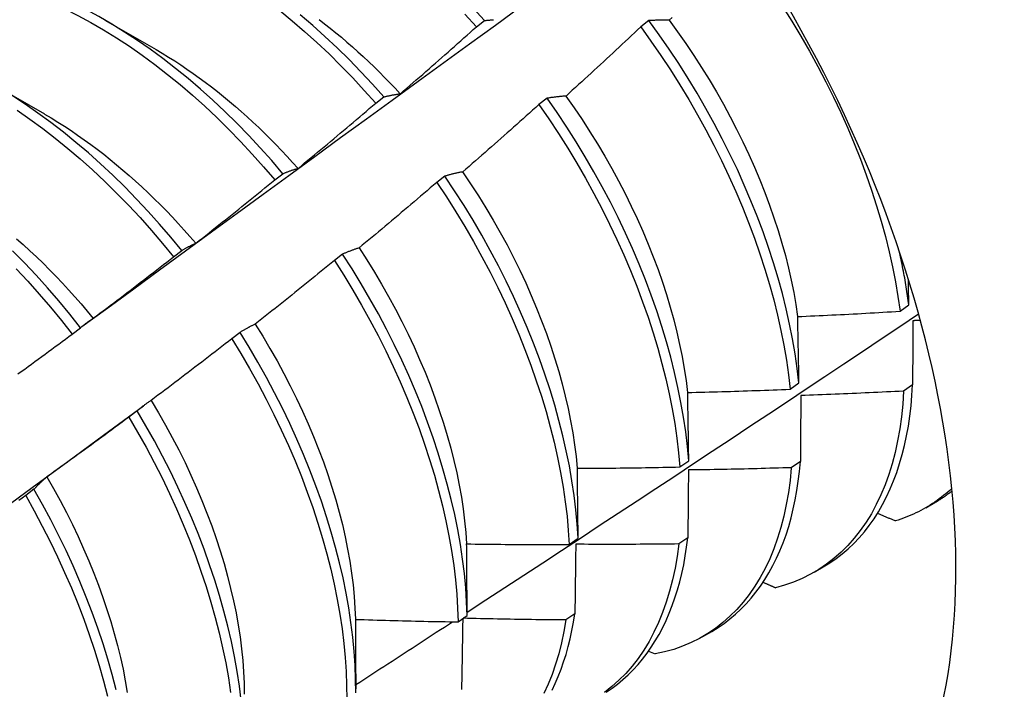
# Model space of a CAD drawing. Header units: inches. Extents: x 12 to 235, y 17 to 142.
# Tile 102 of 117: x 221.887 to 222.194, y 72.773 to 72.982. Entities that reach past the tile are written whole.
import ezdxf

# ---------------------------------------------------------------- set-up
doc = ezdxf.new("R2010")
doc.units = ezdxf.units.IN
doc.header["$MEASUREMENT"] = 0
doc.layers.add('Visible Edges(ANSI)', color=7, linetype='Continuous', lineweight=25)

msp = doc.modelspace()

# ---------------------------------------------------------------- linework, layer by layer
at = {"layer": 'Visible Edges(ANSI)'}
for p, q in [((221.91357, 72.98212), (221.92958, 72.9729)), ((222.02961, 72.98004), (222.03215, 72.98196)), ((222.08343, 72.98194), (222.08087, 72.97998)), ((221.87877, 72.96203), (221.89478, 72.95281)), ((221.99815, 72.95618), (222.00069, 72.95811)), ((222.05164, 72.95771), (222.04907, 72.95574)), ((221.96663, 72.93225), (221.96918, 72.93418)), ((222.01977, 72.93341), (222.01719, 72.93144)), ((221.93505, 72.90823), (221.9376, 72.91017)), ((221.98782, 72.90906), (221.98523, 72.90709)), ((222.16184, 72.89127), (222.1646, 72.89324)), ((221.9034, 72.88414), (221.90596, 72.88609)), ((221.95579, 72.88465), (221.95319, 72.88268)), ((222.12752, 72.86694), (222.1303, 72.86891)), ((222.16577, 72.86827), (222.16295, 72.86634)), ((221.91321, 72.85258), (221.92565, 72.86178)), ((221.92367, 72.8602), (221.92107, 72.85822)), ((222.09309, 72.84268), (222.09588, 72.84463)), ((222.13074, 72.84437), (222.1279, 72.84245)), ((221.89146, 72.83571), (221.88886, 72.83372)), ((222.16989, 72.82994), (222.1727, 72.83156)), ((222.05854, 72.81847), (222.06134, 72.82043)), ((222.09559, 72.82056), (222.09274, 72.81864)), ((222.13509, 72.80985), (222.1379, 72.81147)), ((222.02387, 72.79434), (222.02668, 72.79629)), ((222.06032, 72.79684), (222.05747, 72.79493)), ((222.10029, 72.78976), (222.1031, 72.79138)), ((222.08336, 72.78524), (222.08537, 72.78433)), ((221.99191, 72.77814), (221.99191, 72.7734))]:
    msp.add_line(p, q, dxfattribs=at)
at = {"layer": 'Visible Edges(ANSI)', "flags": 128}
for points in [[(221.96918, 72.93418), (221.96568, 72.93826), (221.96212, 72.94224), (221.9585, 72.94613), (221.95481, 72.9499), (221.95108, 72.95357), (221.94729, 72.95712), (221.94345, 72.96055), (221.93958, 72.96385), (221.93567, 72.96703), (221.93172, 72.97008), (221.92775, 72.97299), (221.92375, 72.97576), (221.91974, 72.97838), (221.91571, 72.98086), (221.91167, 72.98319), (221.90763, 72.98537), (221.90359, 72.98739), (221.89956, 72.98925), (221.89553, 72.99095), (221.89152, 72.99249), (221.88752, 72.99387), (221.88356, 72.99508)], [(221.88502, 72.99215), (221.88901, 72.99076), (221.89302, 72.98921), (221.89705, 72.98749), (221.90109, 72.98562), (221.90513, 72.98358), (221.90917, 72.9814), (221.91321, 72.97905), (221.91723, 72.97656), (221.92125, 72.97393), (221.92524, 72.97115), (221.92921, 72.96823), (221.93315, 72.96517), (221.93706, 72.96198), (221.94094, 72.95867), (221.94477, 72.95523), (221.94855, 72.95167), (221.95228, 72.948), (221.95596, 72.94421), (221.95958, 72.94032), (221.96314, 72.93633), (221.96663, 72.93225)], [(221.90639, 72.88646), (221.91449, 72.89237), (221.92258, 72.89828), (221.93067, 72.90419), (221.93875, 72.91009), (221.94684, 72.91599), (221.95491, 72.92189), (221.96299, 72.92778), (221.97106, 72.93366), (221.97913, 72.93954), (221.9872, 72.94542), (221.99526, 72.95129), (222.00332, 72.95715), (222.01138, 72.96302), (222.01943, 72.96887), (222.02748, 72.97472), (222.03553, 72.98057), (222.04357, 72.98641)], [(221.96818, 72.98508), (221.97209, 72.98188), (221.97596, 72.97856), (221.97979, 72.97511), (221.98357, 72.97154), (221.9873, 72.96786), (221.99098, 72.96407), (221.99459, 72.96018), (221.99815, 72.95618)], [(222.03215, 72.98196), (222.02853, 72.98585)], [(222.12513, 72.98637), (222.12804, 72.98176), (222.13085, 72.97711), (222.13356, 72.9724), (222.13617, 72.96766), (222.13867, 72.96288), (222.14106, 72.95808), (222.14334, 72.95325), (222.14551, 72.94841), (222.14755, 72.94356), (222.14948, 72.9387), (222.15129, 72.93385), (222.15298, 72.92901), (222.15454, 72.92417), (222.15597, 72.91936), (222.15728, 72.91458), (222.15845, 72.90983), (222.1595, 72.90512), (222.16041, 72.90045), (222.16119, 72.89583), (222.16184, 72.89127)], [(222.00069, 72.95811), (221.99713, 72.9621), (221.99351, 72.96599), (221.98983, 72.96977), (221.9861, 72.97344), (221.98231, 72.977), (221.97848, 72.98044), (221.97461, 72.98375)], [(221.98045, 72.98229), (221.98221, 72.98094), (221.98396, 72.97957), (221.98571, 72.97816), (221.98744, 72.97673), (221.98917, 72.97526), (221.99088, 72.97377), (221.99259, 72.97225), (221.99428, 72.9707), (221.99596, 72.96912), (221.99764, 72.96751), (221.9993, 72.96588), (222.00094, 72.96422), (222.00258, 72.96254), (222.0042, 72.96084), (222.00581, 72.95911)], [(222.02599, 72.98394), (222.02961, 72.98004)], [(222.03215, 72.98196), (222.03237, 72.98199), (222.03259, 72.98201), (222.03282, 72.98204), (222.03305, 72.98206), (222.03327, 72.98209), (222.0335, 72.98211), (222.03373, 72.98213), (222.03396, 72.98215), (222.03419, 72.98217), (222.03442, 72.98219), (222.03465, 72.98221), (222.03488, 72.98222)], [(222.08978, 72.98203), (222.08951, 72.98204), (222.08924, 72.98204), (222.08897, 72.98205), (222.0887, 72.98205), (222.08843, 72.98206), (222.08816, 72.98206), (222.08789, 72.98206), (222.08762, 72.98206), (222.08735, 72.98206), (222.08709, 72.98206), (222.08682, 72.98206), (222.08656, 72.98205), (222.08629, 72.98205), (222.08603, 72.98204), (222.08577, 72.98204), (222.08551, 72.98203), (222.08524, 72.98202), (222.08498, 72.98201), (222.08472, 72.982), (222.08446, 72.98199), (222.08421, 72.98198), (222.08395, 72.98197), (222.08369, 72.98195), (222.08343, 72.98194)], [(222.1303, 72.86891), (222.12977, 72.87341), (222.12911, 72.87798), (222.12831, 72.88261), (222.12738, 72.88728), (222.12631, 72.892), (222.12512, 72.89676), (222.1238, 72.90155), (222.12235, 72.90636), (222.12077, 72.91119), (222.11907, 72.91604), (222.11724, 72.92089), (222.1153, 72.92575), (222.11323, 72.9306), (222.11105, 72.93544), (222.10876, 72.94026), (222.10635, 72.94507), (222.10383, 72.94984), (222.10121, 72.95457), (222.09849, 72.95927), (222.09566, 72.96392), (222.09274, 72.96852), (222.08973, 72.97306), (222.08662, 72.97753), (222.08343, 72.98194)], [(222.09074, 72.98294), (222.08978, 72.98203)], [(222.08978, 72.98203), (222.09241, 72.97843), (222.09498, 72.97478), (222.09747, 72.97108), (222.09989, 72.96733), (222.10224, 72.96354), (222.1045, 72.95971), (222.10669, 72.95585), (222.1088, 72.95196), (222.11082, 72.94805), (222.11276, 72.94412), (222.11461, 72.94017), (222.11637, 72.93621), (222.11804, 72.93225), (222.11962, 72.92829), (222.1211, 72.92433), (222.12249, 72.92038), (222.12377, 72.91644), (222.12496, 72.91252), (222.12604, 72.90862), (222.12701, 72.90475), (222.12788, 72.90092), (222.12865, 72.89711), (222.12931, 72.89335), (222.12986, 72.88963)], [(222.00584, 72.95913), (222.00684, 72.95999), (222.00783, 72.96085), (222.00883, 72.96172), (222.00983, 72.96258), (222.01082, 72.96344), (222.01182, 72.96431), (222.01281, 72.96517), (222.01381, 72.96604), (222.0148, 72.96691), (222.01579, 72.96778), (222.01678, 72.96865), (222.01778, 72.96952), (222.01877, 72.97039), (222.01975, 72.97126), (222.02074, 72.97214), (222.02173, 72.97301), (222.02272, 72.97388), (222.0237, 72.97476), (222.02469, 72.97564), (222.02567, 72.97652), (222.02666, 72.97739), (222.02764, 72.97827), (222.02862, 72.97915), (222.02961, 72.98004)], [(222.08087, 72.97998), (222.07991, 72.97907), (222.07894, 72.97817), (222.07798, 72.97726), (222.07702, 72.97635), (222.07605, 72.97545), (222.07508, 72.97454), (222.07412, 72.97364), (222.07315, 72.97274), (222.07218, 72.97183), (222.07121, 72.97093), (222.07024, 72.97003), (222.06927, 72.96913), (222.0683, 72.96824), (222.06733, 72.96734), (222.06636, 72.96644), (222.06539, 72.96555), (222.06441, 72.96465), (222.06344, 72.96376), (222.06246, 72.96286), (222.06148, 72.96197), (222.06051, 72.96108), (222.05953, 72.96019), (222.05855, 72.9593), (222.05757, 72.95841)], [(222.08087, 72.97998), (222.08405, 72.97557), (222.08715, 72.97109), (222.09016, 72.96655), (222.09307, 72.96195), (222.09589, 72.95729), (222.0986, 72.95259), (222.10122, 72.94785), (222.10372, 72.94308), (222.10612, 72.93828), (222.10841, 72.93345), (222.11058, 72.92861), (222.11264, 72.92376), (222.11457, 72.9189), (222.11639, 72.91405), (222.11808, 72.9092), (222.11965, 72.90437), (222.12109, 72.89956), (222.1224, 72.89477), (222.12359, 72.89002), (222.12464, 72.8853), (222.12556, 72.88063), (222.12635, 72.87601), (222.127, 72.87145), (222.12752, 72.86694)], [(221.92958, 72.97288), (221.93152, 72.97175), (221.93345, 72.97058), (221.93538, 72.96937), (221.9373, 72.96811), (221.93922, 72.96682), (221.94113, 72.96549), (221.94304, 72.96413), (221.94494, 72.96272), (221.94684, 72.96128), (221.94872, 72.95981), (221.9506, 72.9583), (221.95246, 72.95675), (221.95432, 72.95517), (221.95617, 72.95356), (221.958, 72.95192), (221.95983, 72.95024), (221.96164, 72.94854), (221.96343, 72.9468), (221.96522, 72.94504), (221.96698, 72.94324), (221.96874, 72.94142), (221.97048, 72.93958), (221.9722, 72.9377), (221.9739, 72.9358)], [(221.9376, 72.91017), (221.93417, 72.91434), (221.93068, 72.91841), (221.92711, 72.92239), (221.92348, 72.92626), (221.9198, 72.93003), (221.91605, 72.93369), (221.91226, 72.93723), (221.90843, 72.94066), (221.90455, 72.94395), (221.90063, 72.94712), (221.89669, 72.95016), (221.89271, 72.95306), (221.88872, 72.95582), (221.8847, 72.95844)], [(222.00069, 72.95811), (222.0009, 72.95817), (222.00111, 72.95822), (222.00132, 72.95827), (222.00153, 72.95833), (222.00173, 72.95838), (222.00195, 72.95842), (222.00216, 72.95847), (222.00237, 72.95852), (222.00258, 72.95857), (222.00279, 72.95861), (222.00301, 72.95866), (222.00322, 72.9587), (222.00344, 72.95874), (222.00365, 72.95878), (222.00387, 72.95882), (222.00408, 72.95886), (222.0043, 72.9589), (222.00452, 72.95893), (222.00474, 72.95897), (222.00496, 72.959), (222.00517, 72.95904), (222.00539, 72.95907), (222.00562, 72.9591), (222.00584, 72.95913)], [(222.05757, 72.95841), (222.05732, 72.95839), (222.05706, 72.95837), (222.05681, 72.95835), (222.05656, 72.95833), (222.0563, 72.95831), (222.05605, 72.95829), (222.0558, 72.95826), (222.05555, 72.95824), (222.0553, 72.95821), (222.05505, 72.95819), (222.0548, 72.95816), (222.05456, 72.95813), (222.05431, 72.9581), (222.05406, 72.95807), (222.05382, 72.95804), (222.05357, 72.958), (222.05333, 72.95797), (222.05309, 72.95793), (222.05284, 72.9579), (222.0526, 72.95786), (222.05236, 72.95782), (222.05212, 72.95779), (222.05188, 72.95775), (222.05164, 72.95771)], [(222.09588, 72.84463), (222.09547, 72.84908), (222.09494, 72.85359), (222.09426, 72.85817), (222.09346, 72.86279), (222.09252, 72.86747), (222.09145, 72.87219), (222.09025, 72.87695), (222.08892, 72.88174), (222.08746, 72.88655), (222.08587, 72.89139), (222.08416, 72.89624), (222.08233, 72.90109), (222.08038, 72.90595), (222.07831, 72.9108), (222.07612, 72.91564), (222.07382, 72.92046), (222.07141, 72.92526), (222.06888, 72.93003), (222.06626, 72.93476), (222.06353, 72.93946), (222.0607, 72.9441), (222.05777, 72.9487), (222.05475, 72.95323), (222.05164, 72.95771)], [(222.05754, 72.9584), (222.0601, 72.95474), (222.0626, 72.95104), (222.06503, 72.94729), (222.06739, 72.9435), (222.06966, 72.93968), (222.07186, 72.93582), (222.07398, 72.93193), (222.07601, 72.92802), (222.07795, 72.92409), (222.07981, 72.92015), (222.08157, 72.9162), (222.08324, 72.91224), (222.08482, 72.90828), (222.08629, 72.90433), (222.08767, 72.90038), (222.08894, 72.89644), (222.09012, 72.89252), (222.09119, 72.88863), (222.09216, 72.88475), (222.09303, 72.88091), (222.0938, 72.8771), (222.09447, 72.87333), (222.09503, 72.86961), (222.09549, 72.86593)], [(221.97392, 72.93585), (221.97494, 72.93668), (221.97596, 72.93752), (221.97697, 72.93836), (221.97799, 72.9392), (221.979, 72.94004), (221.98002, 72.94088), (221.98103, 72.94172), (221.98204, 72.94257), (221.98306, 72.94341), (221.98407, 72.94425), (221.98508, 72.9451), (221.98609, 72.94595), (221.9871, 72.9468), (221.9881, 72.94764), (221.98911, 72.94849), (221.99012, 72.94934), (221.99113, 72.9502), (221.99213, 72.95105), (221.99314, 72.9519), (221.99414, 72.95276), (221.99514, 72.95361), (221.99614, 72.95447), (221.99715, 72.95533), (221.99815, 72.95618)], [(222.04907, 72.95574), (222.04809, 72.95486), (222.0471, 72.95397), (222.04612, 72.95309), (222.04513, 72.95221), (222.04415, 72.95133), (222.04316, 72.95044), (222.04218, 72.94956), (222.04119, 72.94868), (222.0402, 72.94781), (222.03921, 72.94693), (222.03823, 72.94605), (222.03723, 72.94518), (222.03624, 72.9443), (222.03525, 72.94343), (222.03426, 72.94256), (222.03327, 72.94168), (222.03227, 72.94081), (222.03128, 72.93994), (222.03028, 72.93907), (222.02929, 72.9382), (222.02829, 72.93734), (222.02729, 72.93647), (222.0263, 72.93561), (222.0253, 72.93474)], [(222.04907, 72.95574), (222.05217, 72.95127), (222.05518, 72.94673), (222.0581, 72.94213), (222.06092, 72.93748), (222.06365, 72.93278), (222.06627, 72.92804), (222.06878, 72.92327), (222.07119, 72.91847), (222.07348, 72.91365), (222.07566, 72.90881), (222.07772, 72.90395), (222.07966, 72.8991), (222.08149, 72.89424), (222.08319, 72.8894), (222.08476, 72.88456), (222.08621, 72.87975), (222.08753, 72.87496), (222.08872, 72.87021), (222.08978, 72.86549), (222.09071, 72.86082), (222.09151, 72.85619), (222.09217, 72.85162), (222.0927, 72.84712), (222.09309, 72.84268)], [(221.88621, 72.954), (221.89021, 72.95122), (221.89418, 72.94831), (221.89812, 72.94526), (221.90203, 72.94208), (221.90591, 72.93878), (221.90974, 72.93534), (221.91353, 72.93179), (221.91727, 72.92813), (221.92095, 72.92435), (221.92457, 72.92046), (221.92813, 72.91648), (221.93163, 72.9124), (221.93505, 72.90823)], [(221.89477, 72.95278), (221.89684, 72.95156), (221.89891, 72.95029), (221.90097, 72.94898), (221.90303, 72.94763), (221.90509, 72.94623), (221.90714, 72.94479), (221.90918, 72.94331), (221.91121, 72.94179), (221.91323, 72.94023), (221.91525, 72.93863), (221.91725, 72.93699), (221.91924, 72.93531), (221.92122, 72.93359), (221.92319, 72.93184), (221.92514, 72.93005), (221.92708, 72.92823), (221.929, 72.92638), (221.93091, 72.92448), (221.9328, 72.92256), (221.93467, 72.92061), (221.93652, 72.91862), (221.93835, 72.9166), (221.94016, 72.91456), (221.94195, 72.91248)], [(221.96918, 72.93418), (221.96937, 72.93426), (221.96956, 72.93435), (221.96975, 72.93442), (221.96995, 72.9345), (221.97014, 72.93458), (221.97033, 72.93466), (221.97053, 72.93473), (221.97072, 72.93481), (221.97092, 72.93488), (221.97111, 72.93495), (221.97131, 72.93502), (221.97151, 72.93509), (221.97171, 72.93516), (221.9719, 72.93523), (221.9721, 72.93529), (221.9723, 72.93536), (221.9725, 72.93542), (221.9727, 72.93549), (221.97291, 72.93555), (221.97311, 72.93561), (221.97331, 72.93567), (221.97351, 72.93573), (221.97372, 72.93579), (221.97392, 72.93585)], [(222.0253, 72.93474), (222.02506, 72.9347), (222.02482, 72.93465), (222.02459, 72.93461), (222.02435, 72.93456), (222.02411, 72.93451), (222.02388, 72.93446), (222.02365, 72.93441), (222.02341, 72.93436), (222.02318, 72.93431), (222.02295, 72.93426), (222.02272, 72.9342), (222.02248, 72.93415), (222.02225, 72.93409), (222.02203, 72.93403), (222.0218, 72.93398), (222.02157, 72.93392), (222.02134, 72.93386), (222.02111, 72.9338), (222.02089, 72.93373), (222.02066, 72.93367), (222.02044, 72.93361), (222.02021, 72.93354), (222.01999, 72.93348), (222.01977, 72.93341)], [(222.06134, 72.82043), (222.06106, 72.8248), (222.06065, 72.82926), (222.0601, 72.83377), (222.05942, 72.83835), (222.05861, 72.84298), (222.05766, 72.84766), (222.05658, 72.85238), (222.05537, 72.85714), (222.05404, 72.86193), (222.05257, 72.86675), (222.05098, 72.87159), (222.04926, 72.87643), (222.04742, 72.88129), (222.04546, 72.88614), (222.04338, 72.89099), (222.04119, 72.89583), (222.03888, 72.90065), (222.03646, 72.90545), (222.03393, 72.91022), (222.0313, 72.91495), (222.02856, 72.91964), (222.02573, 72.92429), (222.02279, 72.92888), (222.01977, 72.93341)], [(222.02527, 72.93471), (222.02778, 72.93101), (222.03021, 72.92727), (222.03257, 72.92349), (222.03485, 72.91967), (222.03705, 72.91581), (222.03916, 72.91193), (222.04119, 72.90802), (222.04312, 72.9041), (222.04497, 72.90015), (222.04673, 72.8962), (222.04839, 72.89224), (222.04996, 72.88828), (222.05143, 72.88432), (222.05281, 72.88037), (222.05409, 72.87643), (222.05527, 72.8725), (222.05636, 72.8686), (222.05734, 72.86472), (222.05822, 72.86088), (222.059, 72.85706), (222.05968, 72.85329), (222.06025, 72.84956), (222.06072, 72.84589), (222.06108, 72.84226)], [(221.94196, 72.91249), (221.94299, 72.9133), (221.94403, 72.91411), (221.94506, 72.91493), (221.9461, 72.91574), (221.94713, 72.91656), (221.94816, 72.91738), (221.94919, 72.91819), (221.95023, 72.91901), (221.95126, 72.91983), (221.95229, 72.92065), (221.95332, 72.92148), (221.95434, 72.9223), (221.95537, 72.92312), (221.9564, 72.92395), (221.95742, 72.92477), (221.95845, 72.9256), (221.95948, 72.92643), (221.9605, 72.92726), (221.96152, 72.92809), (221.96255, 72.92892), (221.96357, 72.92975), (221.96459, 72.93058), (221.96561, 72.93141), (221.96663, 72.93225)], [(222.01719, 72.93144), (222.01619, 72.93058), (222.01519, 72.92972), (222.01418, 72.92886), (222.01318, 72.928), (222.01217, 72.92715), (222.01117, 72.92629), (222.01016, 72.92543), (222.00916, 72.92458), (222.00815, 72.92372), (222.00714, 72.92287), (222.00613, 72.92202), (222.00512, 72.92117), (222.00411, 72.92031), (222.0031, 72.91947), (222.00209, 72.91862), (222.00108, 72.91777), (222.00007, 72.91692), (221.99905, 72.91608), (221.99804, 72.91523), (221.99702, 72.91439), (221.99601, 72.91354), (221.99499, 72.9127), (221.99397, 72.91186), (221.99296, 72.91102)], [(222.01719, 72.93144), (222.02021, 72.92691), (222.02313, 72.92231), (222.02596, 72.91766), (222.02869, 72.91297), (222.03132, 72.90823), (222.03384, 72.90346), (222.03625, 72.89866), (222.03855, 72.89384), (222.04073, 72.889), (222.0428, 72.88415), (222.04475, 72.8793), (222.04658, 72.87444), (222.04829, 72.86959), (222.04987, 72.86476), (222.05133, 72.85995), (222.05266, 72.85516), (222.05386, 72.8504), (222.05492, 72.84568), (222.05586, 72.841), (222.05666, 72.83638), (222.05734, 72.8318), (222.05787, 72.82729), (222.05827, 72.82285), (222.05854, 72.81847)], [(221.88602, 72.9139), (221.88811, 72.91204), (221.89019, 72.91014), (221.89226, 72.9082), (221.8943, 72.90622), (221.89633, 72.9042), (221.89833, 72.90214), (221.90032, 72.90004), (221.90228, 72.89791), (221.90422, 72.89574), (221.90614, 72.89354), (221.90803, 72.8913), (221.9099, 72.88904)], [(221.9376, 72.91017), (221.93778, 72.91028), (221.93795, 72.91039), (221.93813, 72.9105), (221.9383, 72.9106), (221.93848, 72.91071), (221.93866, 72.91081), (221.93884, 72.91091), (221.93902, 72.91101), (221.9392, 72.91111), (221.93938, 72.91121), (221.93956, 72.91131), (221.93974, 72.91141), (221.93992, 72.9115), (221.9401, 72.9116), (221.94029, 72.91169), (221.94047, 72.91179), (221.94065, 72.91188), (221.94084, 72.91197), (221.94102, 72.91206), (221.94121, 72.91215), (221.94139, 72.91223), (221.94158, 72.91232), (221.94177, 72.9124), (221.94196, 72.91249)], [(221.90596, 72.88609), (221.9026, 72.89033), (221.89917, 72.89449), (221.89567, 72.89856), (221.8921, 72.90253), (221.88847, 72.9064), (221.88478, 72.91016)], [(221.90994, 72.88906), (221.91099, 72.88985), (221.91204, 72.89064), (221.9131, 72.89143), (221.91415, 72.89222), (221.9152, 72.89301), (221.91625, 72.8938), (221.9173, 72.8946), (221.91835, 72.89539), (221.9194, 72.89619), (221.92045, 72.89698), (221.9215, 72.89778), (221.92254, 72.89858), (221.92359, 72.89938), (221.92463, 72.90018), (221.92568, 72.90098), (221.92672, 72.90178), (221.92776, 72.90258), (221.92881, 72.90339), (221.92985, 72.90419), (221.93089, 72.905), (221.93193, 72.9058), (221.93297, 72.90661), (221.93401, 72.90742), (221.93505, 72.90823)], [(221.99296, 72.91102), (221.99273, 72.91095), (221.99251, 72.91088), (221.99229, 72.91081), (221.99207, 72.91073), (221.99185, 72.91066), (221.99164, 72.91058), (221.99142, 72.91051), (221.9912, 72.91043), (221.99098, 72.91035), (221.99077, 72.91027), (221.99055, 72.91019), (221.99034, 72.91011), (221.99013, 72.91003), (221.98991, 72.90995), (221.9897, 72.90986), (221.98949, 72.90978), (221.98928, 72.90969), (221.98907, 72.9096), (221.98886, 72.90951), (221.98865, 72.90942), (221.98844, 72.90933), (221.98823, 72.90924), (221.98802, 72.90915), (221.98782, 72.90906)], [(222.02668, 72.79629), (222.02653, 72.80059), (222.02624, 72.80498), (222.02582, 72.80943), (222.02527, 72.81395), (222.02458, 72.81853), (222.02376, 72.82317), (222.0228, 72.82785), (222.02171, 72.83257), (222.0205, 72.83734), (222.01915, 72.84213), (222.01768, 72.84695), (222.01608, 72.85178), (222.01436, 72.85663), (222.01251, 72.86149), (222.01054, 72.86634), (222.00846, 72.87119), (222.00626, 72.87603), (222.00394, 72.88085), (222.00151, 72.88564), (221.99898, 72.89041), (221.99634, 72.89514), (221.9936, 72.89983), (221.99076, 72.90447), (221.98782, 72.90906)], [(221.99295, 72.91102), (221.99537, 72.90727), (221.99772, 72.90349), (222, 72.89967), (222.00219, 72.89581), (222.00429, 72.89192), (222.00632, 72.88801), (222.00826, 72.88408), (222.01011, 72.88013), (222.01187, 72.87617), (222.01354, 72.87221), (222.01512, 72.86825), (222.01661, 72.86428), (222.018, 72.86033), (222.01929, 72.85639), (222.02048, 72.85247), (222.02157, 72.84857), (222.02256, 72.84469), (222.02344, 72.84085), (222.02422, 72.83704), (222.02489, 72.83328), (222.02546, 72.82956), (222.02591, 72.82588), (222.02626, 72.82226), (222.0265, 72.8187)], [(222.1646, 72.89324), (222.16451, 72.89393), (222.16442, 72.89463), (222.16432, 72.89532), (222.16422, 72.89602), (222.16411, 72.89672), (222.16401, 72.89743), (222.1639, 72.89813), (222.16378, 72.89883), (222.16366, 72.89954), (222.16354, 72.90025), (222.16342, 72.90095), (222.1633, 72.90166), (222.16317, 72.90237), (222.16303, 72.90308), (222.1629, 72.9038), (222.16276, 72.90451), (222.16262, 72.90523), (222.16247, 72.90594), (222.16233, 72.90666), (222.16217, 72.90738), (222.16202, 72.9081), (222.16186, 72.90882), (222.1617, 72.90954), (222.16154, 72.91026)], [(221.98523, 72.90709), (221.98421, 72.90625), (221.98319, 72.90541), (221.98217, 72.90458), (221.98115, 72.90374), (221.98012, 72.90291), (221.9791, 72.90208), (221.97807, 72.90125), (221.97705, 72.90042), (221.97602, 72.89959), (221.97499, 72.89876), (221.97397, 72.89793), (221.97294, 72.8971), (221.97191, 72.89628), (221.97088, 72.89545), (221.96985, 72.89463), (221.96882, 72.89381), (221.96779, 72.89298), (221.96675, 72.89216), (221.96572, 72.89134), (221.96469, 72.89052), (221.96365, 72.8897), (221.96262, 72.88889), (221.96158, 72.88807), (221.96054, 72.88726)], [(221.98523, 72.90709), (221.98816, 72.9025), (221.991, 72.89785), (221.99373, 72.89316), (221.99636, 72.88843), (221.99889, 72.88366), (222.00131, 72.87886), (222.00362, 72.87404), (222.00581, 72.8692), (222.00788, 72.86435), (222.00984, 72.85949), (222.01168, 72.85464), (222.01339, 72.84979), (222.01498, 72.84496), (222.01645, 72.84014), (222.01778, 72.83535), (222.01899, 72.83059), (222.02007, 72.82587), (222.02101, 72.82119), (222.02182, 72.81656), (222.0225, 72.81198), (222.02305, 72.80747), (222.02346, 72.80302), (222.02373, 72.79864), (222.02387, 72.79434)], [(221.88593, 72.90448), (221.88956, 72.90061), (221.89312, 72.89663), (221.89662, 72.89255), (221.90005, 72.88839), (221.9034, 72.88414)], [(222.1646, 72.89324), (222.1646, 72.89358), (222.16459, 72.89392), (222.16458, 72.89426), (222.16458, 72.8946), (222.16457, 72.89494), (222.16456, 72.89528), (222.16455, 72.89562), (222.16455, 72.89595), (222.16454, 72.89629), (222.16453, 72.89663), (222.16453, 72.89697), (222.16452, 72.89731), (222.16451, 72.89765), (222.1645, 72.89799), (222.1645, 72.89833), (222.16449, 72.89866), (222.16448, 72.899), (222.16447, 72.89934), (222.16447, 72.89968), (222.16446, 72.90001), (222.16445, 72.90035), (222.16445, 72.90069), (222.16444, 72.90103), (222.16443, 72.90136)], [(222.02667, 72.79735), (222.03258, 72.8012), (222.03848, 72.80506), (222.04438, 72.80892), (222.05028, 72.81278), (222.05618, 72.81664), (222.06207, 72.8205), (222.06796, 72.82437), (222.07385, 72.82824), (222.07973, 72.83211), (222.08561, 72.83598), (222.09149, 72.83985), (222.09737, 72.84373), (222.10324, 72.84761), (222.10911, 72.85149), (222.11497, 72.85538), (222.12084, 72.85926), (222.1267, 72.86315), (222.13256, 72.86704), (222.13841, 72.87093), (222.14427, 72.87483), (222.15012, 72.87872), (222.15596, 72.88262), (222.16181, 72.88652), (222.16765, 72.89042)], [(222.1299, 72.8896), (222.13123, 72.88966), (222.13256, 72.88972), (222.13389, 72.88978), (222.13522, 72.88984), (222.13656, 72.8899), (222.13789, 72.88996), (222.13922, 72.89003), (222.14055, 72.89009), (222.14188, 72.89016), (222.14321, 72.89023), (222.14454, 72.89029), (222.14587, 72.89036), (222.1472, 72.89043), (222.14853, 72.8905), (222.14986, 72.89058), (222.1512, 72.89065), (222.15253, 72.89072), (222.15386, 72.8908), (222.15519, 72.89087), (222.15652, 72.89095), (222.15785, 72.89103), (222.15918, 72.89111), (222.16051, 72.89119), (222.16184, 72.89127)], [(222.1303, 72.86891), (222.13029, 72.86978), (222.13027, 72.87065), (222.13026, 72.87152), (222.13024, 72.87239), (222.13022, 72.87326), (222.13021, 72.87413), (222.13019, 72.875), (222.13018, 72.87586), (222.13016, 72.87673), (222.13014, 72.87759), (222.13013, 72.87846), (222.13011, 72.87932), (222.13009, 72.88018), (222.13008, 72.88104), (222.13006, 72.8819), (222.13004, 72.88276), (222.13003, 72.88362), (222.13001, 72.88448), (222.12999, 72.88533), (222.12997, 72.88619), (222.12995, 72.88704), (222.12994, 72.8879), (222.12992, 72.88875), (222.1299, 72.8896)], [(221.90596, 72.88609), (221.90612, 72.88622), (221.90628, 72.88636), (221.90644, 72.88649), (221.9066, 72.88663), (221.90676, 72.88676), (221.90692, 72.88689), (221.90709, 72.88702), (221.90725, 72.88715), (221.90741, 72.88728), (221.90758, 72.8874), (221.90774, 72.88753), (221.90791, 72.88765), (221.90807, 72.88778), (221.90824, 72.8879), (221.90841, 72.88802), (221.90858, 72.88814), (221.90874, 72.88826), (221.90891, 72.88838), (221.90908, 72.88849), (221.90925, 72.88861), (221.90942, 72.88872), (221.90959, 72.88884), (221.90976, 72.88895), (221.90994, 72.88906)], [(221.96054, 72.88726), (221.96034, 72.88716), (221.96013, 72.88706), (221.95993, 72.88696), (221.95972, 72.88686), (221.95952, 72.88676), (221.95932, 72.88666), (221.95912, 72.88656), (221.95892, 72.88645), (221.95872, 72.88635), (221.95852, 72.88624), (221.95832, 72.88614), (221.95812, 72.88603), (221.95792, 72.88592), (221.95772, 72.88581), (221.95753, 72.8857), (221.95733, 72.88559), (221.95714, 72.88547), (221.95694, 72.88536), (221.95675, 72.88524), (221.95655, 72.88513), (221.95636, 72.88501), (221.95617, 72.88489), (221.95598, 72.88477), (221.95579, 72.88465)], [(221.9605, 72.88724), (221.96286, 72.88346), (221.96513, 72.87963), (221.96733, 72.87577), (221.96945, 72.87188), (221.97148, 72.86797), (221.97343, 72.86404), (221.97529, 72.8601), (221.97707, 72.85615), (221.97874, 72.85219), (221.98033, 72.84823), (221.98182, 72.84427), (221.9832, 72.84032), (221.98449, 72.83638), (221.98567, 72.83247), (221.98675, 72.82857), (221.98773, 72.8247), (221.98861, 72.82086), (221.98938, 72.81705), (221.99005, 72.81328), (221.99061, 72.80955), (221.99107, 72.80587), (221.99143, 72.80224), (221.99168, 72.79867), (221.99183, 72.79516)], [(222.16584, 72.8883), (222.16584, 72.88748), (222.16584, 72.88665), (222.16583, 72.88583), (222.16583, 72.885), (222.16583, 72.88417), (222.16583, 72.88334), (222.16582, 72.88251), (222.16582, 72.88168), (222.16582, 72.88085), (222.16581, 72.88002), (222.16581, 72.87919), (222.16581, 72.87835), (222.16581, 72.87752), (222.1658, 72.87668), (222.1658, 72.87584), (222.1658, 72.87501), (222.16579, 72.87417), (222.16579, 72.87333), (222.16579, 72.87249), (222.16578, 72.87165), (222.16578, 72.8708), (222.16578, 72.86996), (222.16577, 72.86912), (222.16577, 72.86827)], [(222.1682, 72.88843), (222.1681, 72.88842), (222.16801, 72.88842), (222.16791, 72.88841), (222.16781, 72.88841), (222.16771, 72.8884), (222.16761, 72.8884), (222.16751, 72.88839), (222.16742, 72.88839), (222.16732, 72.88838), (222.16722, 72.88837), (222.16712, 72.88837), (222.16702, 72.88836), (222.16692, 72.88836), (222.16682, 72.88835), (222.16673, 72.88835), (222.16663, 72.88834), (222.16653, 72.88834), (222.16643, 72.88833), (222.16633, 72.88833), (222.16623, 72.88832), (222.16614, 72.88832), (222.16604, 72.88831), (222.16594, 72.88831), (222.16584, 72.8883)], [(221.88642, 72.8717), (221.88748, 72.87247), (221.88855, 72.87324), (221.88961, 72.87401), (221.89068, 72.87478), (221.89174, 72.87556), (221.89281, 72.87633), (221.89387, 72.87711), (221.89493, 72.87789), (221.89599, 72.87866), (221.89705, 72.87944), (221.89811, 72.88022), (221.89917, 72.881), (221.90023, 72.88179), (221.90129, 72.88257), (221.90234, 72.88335), (221.9034, 72.88414)], [(221.9919, 72.77222), (221.99188, 72.77645), (221.99172, 72.78076), (221.99142, 72.78515), (221.99099, 72.78961), (221.99043, 72.79413), (221.98973, 72.79871), (221.9889, 72.80335), (221.98794, 72.80804), (221.98685, 72.81276), (221.98562, 72.81753), (221.98427, 72.82232), (221.98279, 72.82714), (221.98118, 72.83198), (221.97945, 72.83683), (221.9776, 72.84168), (221.97562, 72.84654), (221.97353, 72.85139), (221.97132, 72.85622), (221.969, 72.86104), (221.96657, 72.86584), (221.96403, 72.8706), (221.96138, 72.87533), (221.95863, 72.88002), (221.95579, 72.88465)], [(221.95319, 72.88268), (221.95215, 72.88187), (221.95111, 72.88106), (221.95007, 72.88024), (221.94903, 72.87944), (221.94799, 72.87863), (221.94695, 72.87782), (221.9459, 72.87701), (221.94486, 72.87621), (221.94381, 72.8754), (221.94277, 72.8746), (221.94172, 72.8738), (221.94067, 72.87299), (221.93963, 72.87219), (221.93858, 72.87139), (221.93753, 72.8706), (221.93648, 72.8698), (221.93543, 72.869), (221.93438, 72.8682), (221.93333, 72.86741), (221.93227, 72.86662), (221.93122, 72.86582), (221.93017, 72.86503), (221.92911, 72.86424), (221.92806, 72.86345)], [(221.95319, 72.88268), (221.95603, 72.87804), (221.95877, 72.87335), (221.96141, 72.86862), (221.96395, 72.86385), (221.96637, 72.85905), (221.96868, 72.85423), (221.97088, 72.84939), (221.97297, 72.84455), (221.97493, 72.83969), (221.97678, 72.83483), (221.9785, 72.82999), (221.9801, 72.82515), (221.98157, 72.82033), (221.98291, 72.81554), (221.98412, 72.81078), (221.98521, 72.80606), (221.98616, 72.80137), (221.98698, 72.79674), (221.98767, 72.79216), (221.98822, 72.78764), (221.98864, 72.78319), (221.98892, 72.77881), (221.98907, 72.7745), (221.98908, 72.77028)], [(222.1379, 72.81147), (222.13994, 72.81272), (222.14191, 72.81408), (222.14381, 72.81554), (222.14564, 72.81712), (222.1474, 72.81879), (222.14909, 72.82057), (222.15071, 72.82246), (222.15225, 72.82444), (222.15372, 72.82653), (222.1551, 72.82871), (222.15641, 72.83098), (222.15764, 72.83335), (222.15879, 72.83581), (222.15985, 72.83836), (222.16083, 72.841), (222.16173, 72.84372), (222.16254, 72.84653), (222.16326, 72.84941), (222.1639, 72.85238), (222.16445, 72.85541), (222.16492, 72.85853), (222.16529, 72.86171), (222.16558, 72.86496), (222.16577, 72.86827)], [(222.09555, 72.8659), (222.09688, 72.86594), (222.09821, 72.86597), (222.09955, 72.866), (222.10088, 72.86604), (222.10221, 72.86607), (222.10354, 72.86611), (222.10488, 72.86615), (222.10621, 72.86619), (222.10754, 72.86623), (222.10887, 72.86627), (222.11021, 72.86631), (222.11154, 72.86635), (222.11287, 72.8664), (222.1142, 72.86644), (222.11554, 72.86649), (222.11687, 72.86653), (222.1182, 72.86658), (222.11953, 72.86663), (222.12086, 72.86668), (222.1222, 72.86673), (222.12353, 72.86678), (222.12486, 72.86683), (222.12619, 72.86689), (222.12752, 72.86694)], [(222.09588, 72.84463), (222.09587, 72.84553), (222.09586, 72.84643), (222.09584, 72.84732), (222.09583, 72.84821), (222.09582, 72.84911), (222.09581, 72.85), (222.09579, 72.85089), (222.09578, 72.85178), (222.09577, 72.85267), (222.09576, 72.85356), (222.09574, 72.85445), (222.09573, 72.85533), (222.09571, 72.85622), (222.0957, 72.8571), (222.09569, 72.85799), (222.09567, 72.85887), (222.09566, 72.85975), (222.09564, 72.86064), (222.09563, 72.86152), (222.09561, 72.8624), (222.0956, 72.86327), (222.09558, 72.86415), (222.09556, 72.86503), (222.09555, 72.8659)], [(222.16295, 72.86634), (222.16268, 72.8623), (222.16229, 72.85836), (222.16176, 72.85453), (222.1611, 72.8508), (222.16031, 72.84718), (222.15939, 72.84369), (222.15834, 72.84031), (222.15716, 72.83706), (222.15586, 72.83394), (222.15444, 72.83095), (222.15289, 72.8281), (222.15123, 72.8254), (222.14945, 72.82284), (222.14756, 72.82042), (222.14555, 72.81816), (222.14343, 72.81605), (222.14121, 72.8141), (222.13889, 72.81231), (222.13646, 72.81067), (222.13394, 72.80921), (222.13132, 72.80791), (222.12862, 72.80677), (222.12582, 72.80581), (222.12295, 72.80501)], [(222.13086, 72.86498), (222.13086, 72.86413), (222.13085, 72.86328), (222.13085, 72.86243), (222.13085, 72.86158), (222.13084, 72.86073), (222.13084, 72.85988), (222.13083, 72.85902), (222.13083, 72.85817), (222.13082, 72.85731), (222.13082, 72.85646), (222.13081, 72.8556), (222.13081, 72.85474), (222.1308, 72.85388), (222.1308, 72.85302), (222.13079, 72.85216), (222.13078, 72.8513), (222.13078, 72.85044), (222.13077, 72.84957), (222.13077, 72.84871), (222.13076, 72.84784), (222.13076, 72.84698), (222.13075, 72.84611), (222.13075, 72.84524), (222.13074, 72.84437)], [(222.16295, 72.86634), (222.16161, 72.86627), (222.16027, 72.8662), (222.15894, 72.86613), (222.1576, 72.86607), (222.15627, 72.866), (222.15493, 72.86594), (222.15359, 72.86588), (222.15226, 72.86582), (222.15092, 72.86576), (222.14958, 72.8657), (222.14825, 72.86564), (222.14691, 72.86558), (222.14557, 72.86552), (222.14424, 72.86547), (222.1429, 72.86542), (222.14156, 72.86536), (222.14022, 72.86531), (222.13889, 72.86526), (222.13755, 72.86521), (222.13621, 72.86516), (222.13488, 72.86511), (222.13354, 72.86507), (222.1322, 72.86502), (222.13086, 72.86498)], [(221.92806, 72.86345), (221.92787, 72.86333), (221.92768, 72.8632), (221.92749, 72.86308), (221.9273, 72.86295), (221.92711, 72.86282), (221.92693, 72.86269), (221.92674, 72.86256), (221.92655, 72.86243), (221.92637, 72.8623), (221.92619, 72.86217), (221.926, 72.86203), (221.92582, 72.8619), (221.92564, 72.86176), (221.92545, 72.86163), (221.92527, 72.86149), (221.92509, 72.86135), (221.92491, 72.86121), (221.92473, 72.86107), (221.92455, 72.86093), (221.92438, 72.86078), (221.9242, 72.86064), (221.92402, 72.86049), (221.92384, 72.86035), (221.92367, 72.8602)], [(221.92803, 72.86342), (221.93031, 72.85961), (221.93251, 72.85576), (221.93463, 72.85189), (221.93667, 72.84799), (221.93861, 72.84407), (221.94047, 72.84014), (221.94223, 72.83619), (221.9439, 72.83224), (221.94547, 72.82829), (221.94694, 72.82434), (221.94832, 72.8204), (221.94961, 72.81646), (221.95079, 72.81255), (221.95188, 72.80865), (221.95286, 72.80478), (221.95375, 72.80094), (221.95453, 72.79713), (221.95521, 72.79336), (221.95579, 72.78963), (221.95627, 72.78595), (221.95664, 72.78233), (221.9569, 72.77876), (221.95706, 72.77525), (221.95712, 72.7718)], [(221.95616, 72.76978), (221.95559, 72.77431), (221.95489, 72.7789), (221.95405, 72.78354), (221.95308, 72.78822), (221.95198, 72.79296), (221.95075, 72.79772), (221.94939, 72.80252), (221.9479, 72.80734), (221.94629, 72.81217), (221.94455, 72.81702), (221.94269, 72.82188), (221.9407, 72.82673), (221.9386, 72.83158), (221.93639, 72.83642), (221.93406, 72.84124), (221.93162, 72.84603), (221.92907, 72.85079), (221.92642, 72.85552), (221.92367, 72.8602)], [(221.92107, 72.85822), (221.92001, 72.85744), (221.91895, 72.85665), (221.91789, 72.85587), (221.91683, 72.85508), (221.91577, 72.8543), (221.91471, 72.85352), (221.91365, 72.85274), (221.91259, 72.85196), (221.91152, 72.85118), (221.91046, 72.8504), (221.9094, 72.84962), (221.90833, 72.84884), (221.90727, 72.84807), (221.9062, 72.8473), (221.90513, 72.84652), (221.90406, 72.84575), (221.903, 72.84498), (221.90193, 72.84421), (221.90086, 72.84344), (221.89979, 72.84267), (221.89871, 72.8419), (221.89764, 72.84114), (221.89657, 72.84037), (221.8955, 72.83961)], [(221.92107, 72.85822), (221.92382, 72.85354), (221.92646, 72.84881), (221.929, 72.84404), (221.93143, 72.83925), (221.93375, 72.83443), (221.93596, 72.82959), (221.93805, 72.82474), (221.94002, 72.81989), (221.94187, 72.81503), (221.9436, 72.81018), (221.94521, 72.80535), (221.94668, 72.80053), (221.94803, 72.79573), (221.94926, 72.79097), (221.95035, 72.78624), (221.95131, 72.78156), (221.95214, 72.77692), (221.95283, 72.77234)], [(221.8797, 72.8281), (221.89088, 72.83627), (221.90204, 72.84442), (221.9132, 72.85258)], [(222.1031, 72.79138), (222.10504, 72.79257), (222.10692, 72.79385), (222.10874, 72.79524), (222.1105, 72.79672), (222.11219, 72.79829), (222.11382, 72.79996), (222.11538, 72.80172), (222.11687, 72.80358), (222.11829, 72.80552), (222.11965, 72.80756), (222.12093, 72.80968), (222.12214, 72.81189), (222.12328, 72.81418), (222.12435, 72.81655), (222.12534, 72.819), (222.12625, 72.82154), (222.12709, 72.82414), (222.12784, 72.82683), (222.12853, 72.82958), (222.12913, 72.83241), (222.12965, 72.8353), (222.13009, 72.83826), (222.13046, 72.84129), (222.13074, 72.84437)], [(222.0611, 72.84226), (222.06243, 72.84226), (222.06376, 72.84227), (222.0651, 72.84228), (222.06643, 72.84229), (222.06776, 72.8423), (222.0691, 72.84231), (222.07043, 72.84232), (222.07176, 72.84233), (222.0731, 72.84235), (222.07443, 72.84236), (222.07576, 72.84238), (222.0771, 72.8424), (222.07843, 72.84241), (222.07976, 72.84243), (222.0811, 72.84245), (222.08243, 72.84247), (222.08376, 72.8425), (222.0851, 72.84252), (222.08643, 72.84254), (222.08776, 72.84257), (222.08909, 72.84259), (222.09043, 72.84262), (222.09176, 72.84265), (222.09309, 72.84268)], [(222.06134, 72.82043), (222.06133, 72.82135), (222.06132, 72.82226), (222.06132, 72.82318), (222.06131, 72.8241), (222.0613, 72.82502), (222.06129, 72.82593), (222.06128, 72.82684), (222.06127, 72.82776), (222.06126, 72.82867), (222.06125, 72.82958), (222.06124, 72.83049), (222.06123, 72.8314), (222.06122, 72.83231), (222.06121, 72.83322), (222.0612, 72.83413), (222.06119, 72.83504), (222.06118, 72.83594), (222.06117, 72.83685), (222.06116, 72.83775), (222.06115, 72.83865), (222.06113, 72.83956), (222.06112, 72.84046), (222.06111, 72.84136), (222.0611, 72.84226)], [(222.1279, 72.84245), (222.12752, 72.8385), (222.127, 72.83466), (222.12634, 72.83092), (222.12556, 72.8273), (222.12465, 72.8238), (222.12361, 72.82041), (222.12244, 72.81716), (222.12115, 72.81403), (222.11973, 72.81103), (222.11819, 72.80818), (222.11653, 72.80546), (222.11476, 72.80289), (222.11287, 72.80047), (222.11087, 72.7982), (222.10876, 72.79608), (222.10655, 72.79412), (222.10423, 72.79232), (222.10181, 72.79068), (222.09929, 72.7892), (222.09668, 72.78789), (222.09398, 72.78674), (222.09119, 72.78577), (222.08832, 72.78496), (222.08537, 72.78433)], [(222.09578, 72.84173), (222.09578, 72.84086), (222.09577, 72.83998), (222.09576, 72.83911), (222.09576, 72.83824), (222.09575, 72.83736), (222.09574, 72.83648), (222.09573, 72.83561), (222.09572, 72.83473), (222.09572, 72.83385), (222.09571, 72.83297), (222.0957, 72.83209), (222.09569, 72.83121), (222.09569, 72.83033), (222.09568, 72.82944), (222.09567, 72.82856), (222.09566, 72.82767), (222.09565, 72.82679), (222.09564, 72.8259), (222.09563, 72.82501), (222.09563, 72.82412), (222.09562, 72.82324), (222.09561, 72.82234), (222.0956, 72.82145), (222.09559, 72.82056)], [(222.1279, 72.84245), (222.12657, 72.8424), (222.12523, 72.84236), (222.12389, 72.84232), (222.12255, 72.84228), (222.12121, 72.84225), (222.11988, 72.84221), (222.11854, 72.84217), (222.1172, 72.84214), (222.11586, 72.84211), (222.11452, 72.84207), (222.11319, 72.84204), (222.11185, 72.84201), (222.11051, 72.84198), (222.10917, 72.84195), (222.10783, 72.84193), (222.10649, 72.8419), (222.10515, 72.84187), (222.10382, 72.84185), (222.10248, 72.84183), (222.10114, 72.8418), (222.0998, 72.84178), (222.09846, 72.84176), (222.09712, 72.84174), (222.09578, 72.84173)], [(221.8955, 72.83961), (221.89532, 72.83946), (221.89515, 72.83931), (221.89497, 72.83915), (221.8948, 72.839), (221.89463, 72.83884), (221.89446, 72.83869), (221.89429, 72.83853), (221.89411, 72.83837), (221.89394, 72.83822), (221.89377, 72.83806), (221.89361, 72.83789), (221.89344, 72.83773), (221.89327, 72.83757), (221.8931, 72.8374), (221.89294, 72.83724), (221.89277, 72.83707), (221.8926, 72.83691), (221.89244, 72.83674), (221.89228, 72.83657), (221.89211, 72.8364), (221.89195, 72.83623), (221.89179, 72.83605), (221.89162, 72.83588), (221.89146, 72.83571)], [(221.89549, 72.83961), (221.89759, 72.83592), (221.89962, 72.8322), (221.90157, 72.82846), (221.90344, 72.82471), (221.90523, 72.82093), (221.90694, 72.81715), (221.90857, 72.81335), (221.91011, 72.80956), (221.91156, 72.80576), (221.91293, 72.80197), (221.91421, 72.79819), (221.9154, 72.79443), (221.9165, 72.79068), (221.91751, 72.78695), (221.91843, 72.78325), (221.91925, 72.77958), (221.91997, 72.77594), (221.9206, 72.77234)], [(221.91711, 72.77315), (221.91587, 72.77791), (221.9145, 72.78271), (221.91301, 72.78753), (221.91139, 72.79237), (221.90964, 72.79722), (221.90777, 72.80208), (221.90578, 72.80693), (221.90368, 72.81178), (221.90146, 72.81661), (221.89912, 72.82143), (221.89668, 72.82622), (221.89412, 72.83098), (221.89146, 72.83571)], [(222.17804, 72.83596), (222.1774, 72.83538), (222.17675, 72.83481), (222.1761, 72.83426), (222.17543, 72.83372), (222.17476, 72.8332), (222.17408, 72.83268), (222.17339, 72.83219), (222.17269, 72.8317), (222.17199, 72.83123), (222.17127, 72.83077), (222.17055, 72.83033), (222.16982, 72.8299), (222.16908, 72.82949), (222.16834, 72.82908), (222.16758, 72.8287), (222.16682, 72.82832), (222.16605, 72.82796), (222.16527, 72.82762), (222.16449, 72.82729), (222.16369, 72.82697), (222.16289, 72.82667), (222.16209, 72.82638), (222.16127, 72.82611), (222.16045, 72.82585)], [(222.1727, 72.83156), (222.17294, 72.8317), (222.17317, 72.83184), (222.1734, 72.83198), (222.17364, 72.83212), (222.17387, 72.83226), (222.1741, 72.83241), (222.17433, 72.83255), (222.17456, 72.8327), (222.17479, 72.83285), (222.17501, 72.83299), (222.17524, 72.83315), (222.17547, 72.8333), (222.17569, 72.83345), (222.17591, 72.83361), (222.17614, 72.83376), (222.17636, 72.83392), (222.17658, 72.83408), (222.1768, 72.83424), (222.17702, 72.8344), (222.17724, 72.83457), (222.17746, 72.83473), (222.17767, 72.8349), (222.17789, 72.83507), (222.17811, 72.83523)], [(221.88886, 72.83372), (221.88778, 72.83296), (221.88671, 72.8322)], [(221.88886, 72.83372), (221.89151, 72.829), (221.89405, 72.82424), (221.89649, 72.81944), (221.89882, 72.81462), (221.90103, 72.80979), (221.90313, 72.80494), (221.90511, 72.80008), (221.90697, 72.79523), (221.9087, 72.79038), (221.91032, 72.78554), (221.9118, 72.78072), (221.91316, 72.77593), (221.91439, 72.77116)], [(222.15482, 72.82825), (222.15506, 72.82815), (222.15529, 72.82805), (222.15553, 72.82795), (222.15576, 72.82785), (222.15599, 72.82775), (222.15623, 72.82765), (222.15646, 72.82755), (222.1567, 72.82745), (222.15693, 72.82735), (222.15717, 72.82725), (222.1574, 72.82715), (222.15763, 72.82705), (222.15787, 72.82695), (222.1581, 72.82685), (222.15834, 72.82675), (222.15857, 72.82665), (222.15881, 72.82655), (222.15904, 72.82645), (222.15928, 72.82635), (222.15951, 72.82625), (222.15975, 72.82615), (222.15998, 72.82605), (222.16022, 72.82595), (222.16045, 72.82585)], [(222.07015, 72.77242), (222.07194, 72.77363), (222.07367, 72.77493), (222.07535, 72.77632), (222.07697, 72.77779), (222.07853, 72.77936), (222.08004, 72.781), (222.08148, 72.78273), (222.08286, 72.78454), (222.08418, 72.78643), (222.08543, 72.7884), (222.08662, 72.79045), (222.08775, 72.79258), (222.08881, 72.79478), (222.0898, 72.79705), (222.09072, 72.7994), (222.09158, 72.80182), (222.09236, 72.8043), (222.09308, 72.80685), (222.09372, 72.80947), (222.0943, 72.81215), (222.0948, 72.8149), (222.09523, 72.8177), (222.09559, 72.82056)], [(222.02654, 72.81866), (222.02788, 72.81864), (222.02921, 72.81863), (222.03054, 72.81861), (222.03188, 72.81859), (222.03321, 72.81858), (222.03454, 72.81856), (222.03588, 72.81855), (222.03721, 72.81854), (222.03854, 72.81853), (222.03988, 72.81852), (222.04121, 72.81851), (222.04254, 72.8185), (222.04388, 72.81849), (222.04521, 72.81849), (222.04654, 72.81848), (222.04788, 72.81848), (222.04921, 72.81847), (222.05054, 72.81847), (222.05188, 72.81847), (222.05321, 72.81847), (222.05454, 72.81847), (222.05588, 72.81847), (222.05721, 72.81847), (222.05854, 72.81847)], [(222.02668, 72.79629), (222.02668, 72.79723), (222.02667, 72.79817), (222.02667, 72.79911), (222.02667, 72.80005), (222.02666, 72.80099), (222.02666, 72.80193), (222.02665, 72.80286), (222.02665, 72.8038), (222.02664, 72.80473), (222.02664, 72.80567), (222.02663, 72.8066), (222.02663, 72.80754), (222.02662, 72.80847), (222.02662, 72.8094), (222.02661, 72.81033), (222.0266, 72.81126), (222.0266, 72.81219), (222.02659, 72.81312), (222.02658, 72.81404), (222.02658, 72.81497), (222.02657, 72.81589), (222.02656, 72.81682), (222.02655, 72.81774), (222.02654, 72.81866)], [(222.0606, 72.81855), (222.06059, 72.81766), (222.06058, 72.81676), (222.06057, 72.81587), (222.06056, 72.81497), (222.06055, 72.81407), (222.06054, 72.81317), (222.06053, 72.81227), (222.06052, 72.81137), (222.06051, 72.81047), (222.0605, 72.80957), (222.06048, 72.80866), (222.06047, 72.80776), (222.06046, 72.80685), (222.06045, 72.80595), (222.06044, 72.80504), (222.06042, 72.80413), (222.06041, 72.80323), (222.0604, 72.80232), (222.06039, 72.80141), (222.06037, 72.80049), (222.06036, 72.79958), (222.06035, 72.79867), (222.06034, 72.79775), (222.06032, 72.79684)], [(222.09274, 72.81864), (222.09141, 72.81863), (222.09007, 72.81861), (222.08873, 72.8186), (222.08739, 72.81859), (222.08605, 72.81857), (222.08471, 72.81856), (222.08337, 72.81855), (222.08203, 72.81855), (222.08069, 72.81854), (222.07935, 72.81853), (222.07801, 72.81853), (222.07668, 72.81852), (222.07534, 72.81852), (222.074, 72.81852), (222.07266, 72.81852), (222.07132, 72.81852), (222.06998, 72.81852), (222.06864, 72.81852), (222.0673, 72.81852), (222.06596, 72.81853), (222.06462, 72.81853), (222.06328, 72.81854), (222.06194, 72.81855), (222.0606, 72.81855)], [(222.09274, 72.81864), (222.09223, 72.81479), (222.09159, 72.81105), (222.09081, 72.80742), (222.08991, 72.80391), (222.08887, 72.80052), (222.08771, 72.79726), (222.08643, 72.79412), (222.08502, 72.79112), (222.08349, 72.78825), (222.08184, 72.78553), (222.08007, 72.78295), (222.07819, 72.78052), (222.0762, 72.77824), (222.07409, 72.77611), (222.07188, 72.77414), (222.06957, 72.77233)], [(222.11909, 72.8067), (222.11925, 72.80663), (222.11941, 72.80656), (222.11957, 72.80649), (222.11974, 72.80642), (222.1199, 72.80635), (222.12006, 72.80628), (222.12022, 72.80621), (222.12038, 72.80614), (222.12054, 72.80607), (222.1207, 72.806), (222.12086, 72.80593), (222.12102, 72.80586), (222.12118, 72.80579), (222.12134, 72.80572), (222.1215, 72.80565), (222.12166, 72.80558), (222.12182, 72.80551), (222.12198, 72.80544), (222.12214, 72.80536), (222.1223, 72.80529), (222.12246, 72.80522), (222.12262, 72.80515), (222.12278, 72.80508), (222.12295, 72.80501)], [(221.99189, 72.79513), (221.99322, 72.79509), (221.99455, 72.79504), (221.99589, 72.795), (221.99722, 72.79496), (221.99855, 72.79492), (221.99988, 72.79488), (222.00122, 72.79484), (222.00255, 72.79481), (222.00388, 72.79477), (222.00521, 72.79473), (222.00655, 72.7947), (222.00788, 72.79467), (222.00921, 72.79463), (222.01054, 72.7946), (222.01188, 72.79457), (222.01321, 72.79454), (222.01454, 72.79451), (222.01588, 72.79449), (222.01721, 72.79446), (222.01854, 72.79443), (222.01987, 72.79441), (222.02121, 72.79438), (222.02254, 72.79436), (222.02387, 72.79434)], [(221.99191, 72.77814), (221.99191, 72.77885), (221.99191, 72.77956), (221.99191, 72.78027), (221.99191, 72.78099), (221.99191, 72.7817), (221.99191, 72.78241), (221.99191, 72.78312), (221.99191, 72.78383), (221.99191, 72.78454), (221.99191, 72.78525), (221.99191, 72.78596), (221.99191, 72.78667), (221.99191, 72.78737), (221.99191, 72.78808), (221.99191, 72.78879), (221.99191, 72.78949), (221.9919, 72.7902), (221.9919, 72.79091), (221.9919, 72.79161), (221.9919, 72.79232), (221.9919, 72.79302), (221.99189, 72.79372), (221.99189, 72.79443), (221.99189, 72.79513)], [(221.9919, 72.77476), (221.99316, 72.77557), (221.99442, 72.77639), (221.99568, 72.77721), (221.99694, 72.77802), (221.9982, 72.77884), (221.99946, 72.77966), (222.00072, 72.78047), (222.00198, 72.78129), (222.00324, 72.78211), (222.00449, 72.78292), (222.00575, 72.78374), (222.00701, 72.78456), (222.00827, 72.78537), (222.00953, 72.78619), (222.01079, 72.78701), (222.01204, 72.78783), (222.0133, 72.78865), (222.01456, 72.78946), (222.01582, 72.79028), (222.01707, 72.7911), (222.01833, 72.79192), (222.01959, 72.79274), (222.02084, 72.79355), (222.0221, 72.79437)], [(222.02532, 72.79534), (222.02531, 72.79443), (222.02529, 72.79352), (222.02528, 72.79261), (222.02527, 72.79169), (222.02525, 72.79077), (222.02523, 72.78986), (222.02522, 72.78894), (222.0252, 72.78802), (222.02519, 72.7871), (222.02517, 72.78618), (222.02516, 72.78526), (222.02514, 72.78434), (222.02512, 72.78342), (222.02511, 72.78249), (222.02509, 72.78157), (222.02508, 72.78064), (222.02506, 72.77972), (222.02504, 72.77879), (222.02502, 72.77786), (222.02501, 72.77694), (222.02499, 72.77601), (222.02497, 72.77508), (222.02496, 72.77415), (222.02494, 72.77321)], [(222.05747, 72.79493), (222.05613, 72.79494), (222.0548, 72.79495), (222.05347, 72.79496), (222.05214, 72.79498), (222.0508, 72.79499), (222.04947, 72.79501), (222.04814, 72.79502), (222.04681, 72.79504), (222.04547, 72.79506), (222.04414, 72.79508), (222.04281, 72.7951), (222.04148, 72.79512), (222.04014, 72.79514), (222.03881, 72.79517), (222.03748, 72.79519), (222.03615, 72.79522), (222.03481, 72.79524), (222.03348, 72.79527), (222.03215, 72.7953), (222.03082, 72.79533), (222.02948, 72.79536), (222.02815, 72.79539), (222.02682, 72.79542), (222.02549, 72.79546)], [(222.05747, 72.79493), (222.05686, 72.79132), (222.05612, 72.78781), (222.05527, 72.78441), (222.0543, 72.78112), (222.05321, 72.77795), (222.052, 72.7749), (222.05068, 72.77197)], [(222.05323, 72.77305), (222.05422, 72.77515), (222.05514, 72.77731), (222.05601, 72.77954), (222.05681, 72.78184), (222.05756, 72.78419), (222.05824, 72.78661), (222.05885, 72.78908), (222.05941, 72.79161), (222.0599, 72.7942), (222.06032, 72.79684)]]:
    msp.add_lwpolyline(points, dxfattribs=at)
at = {"layer": 'Visible Edges(ANSI)'}
msp.add_ellipse((222.00253, 72.91288), major_axis=(-0.125, 0.21651), ratio=0.57735, start_param=2.225447, end_param=7.182696, dxfattribs=at)

doc.saveas('drawing.dxf')
